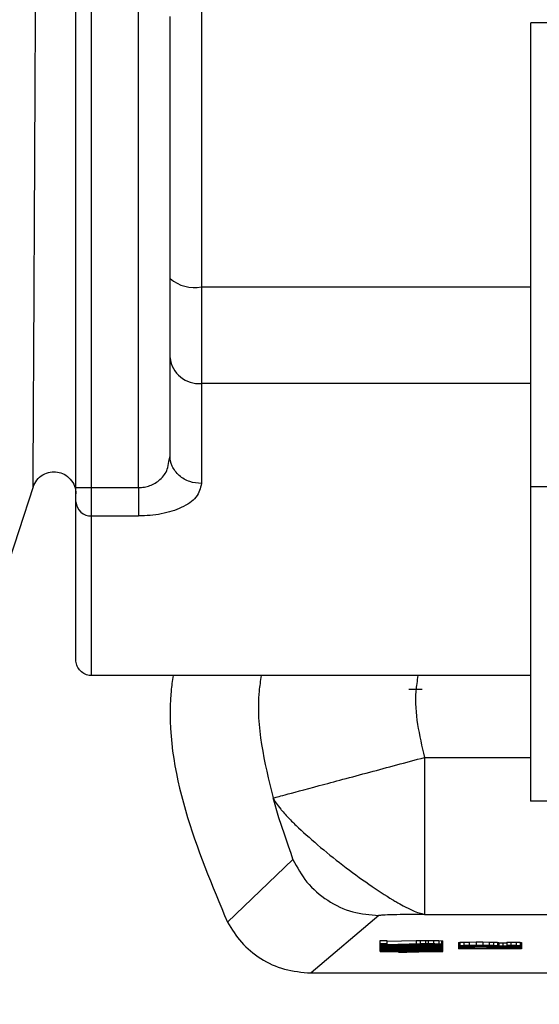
# Model space of a CAD drawing. Header units: inches. Extents: x 170 to 312, y 215 to 248.
# Tile 156 of 256: x 230.8791 to 230.9097, y 243.7091 to 243.767. Entities that reach past the tile are written whole.
import ezdxf
from ezdxf import colors
from ezdxf.entities.mleader import LeaderData, LeaderLine
from ezdxf.math import Vec2, Vec3

# ---------------------------------------------------------------- set-up
doc = ezdxf.new("R2010")
doc.units = ezdxf.units.IN
doc.header["$LTSCALE"] = 0.25
doc.header["$MEASUREMENT"] = 0
doc.layers.add('ANNOTATIONS', color=1, linetype='Continuous')
doc.layers.add('MOTOR RH', color=7, linetype='Continuous')
doc.styles.add('ARIAL', font='arial.ttf', dxfattribs={"height": 0.09375})

msp = doc.modelspace()

# ---------------------------------------------------------------- linework, layer by layer
at = {"layer": 'MOTOR RH'}
for p, q in [((230.8861183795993, 243.7394393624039), (230.8861179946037, 243.813717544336)), ((230.8824274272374, 243.7394393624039), (230.8824272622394, 243.7770532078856)), ((230.8833502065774, 243.7394393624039), (230.88334998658, 243.7770532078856)), ((230.9106209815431, 243.7667634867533), (230.9091866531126, 243.7667634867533)), ((230.8898092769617, 243.7551595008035), (230.8898092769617, 243.7455623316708)), ((230.8898092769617, 243.7512466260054), (230.9091867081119, 243.7512466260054)), ((230.8879638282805, 243.7413049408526), (230.8879638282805, 243.7470776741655)), ((230.9091867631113, 243.7455623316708), (230.8898092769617, 243.7455623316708)), ((230.8878947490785, 243.740968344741), (230.8879638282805, 243.7413049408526)), ((230.8799070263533, 243.7394750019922), (230.8782264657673, 243.7343024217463)), ((230.8824274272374, 243.7394393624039), (230.8861183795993, 243.7394393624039)), ((230.8833502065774, 243.7318023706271), (230.8833502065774, 243.7394393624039)), ((230.9091868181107, 243.7395018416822), (230.9106211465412, 243.7395018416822)), ((230.8833502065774, 243.7377744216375), (230.8861183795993, 243.7377744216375)), ((230.9091961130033, 243.7283871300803), (230.8833502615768, 243.7283866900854)), ((230.9020135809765, 243.7275911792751), (230.9022098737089, 243.7275806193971)), ((230.9022098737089, 243.7275806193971), (230.9025043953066, 243.7275894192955)), ((230.9025043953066, 243.7275894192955), (230.9027988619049, 243.7275933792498)), ((230.9029372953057, 243.7235713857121), (230.90918687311, 243.7235713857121)), ((230.9106212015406, 243.7210053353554), (230.9091775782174, 243.7210048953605)), ((230.8913460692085, 243.7138813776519), (230.8951951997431, 243.7175650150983)), ((230.9029372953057, 243.7143464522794), (230.9320458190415, 243.7143464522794)), ((230.9002525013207, 243.7142756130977), (230.8962572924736, 243.7108986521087)), ((230.9003286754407, 243.7128091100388), (230.9007213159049, 243.7128091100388)), ((230.9003286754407, 243.7121530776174), (230.9003286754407, 243.7128091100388)), ((230.9003286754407, 243.7126247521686), (230.9007213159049, 243.7126247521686)), ((230.9007213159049, 243.7128091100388), (230.9007213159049, 243.7125767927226)), ((230.9007213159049, 243.7127611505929), (230.9024490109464, 243.7128038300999)), ((230.9007213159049, 243.7125767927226), (230.9024490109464, 243.7126194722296)), ((230.9026846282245, 243.7126111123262), (230.9007213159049, 243.7125631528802)), ((230.9024490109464, 243.7128038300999), (230.9026846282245, 243.7128073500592)), ((230.9024490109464, 243.7128038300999), (230.9024490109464, 243.7126194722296)), ((230.9024490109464, 243.7126194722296), (230.9026846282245, 243.7126229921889)), ((230.9026846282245, 243.7128073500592), (230.902998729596, 243.7128091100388)), ((230.9026846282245, 243.7128073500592), (230.9026846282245, 243.7126229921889)), ((230.9026846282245, 243.7126229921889), (230.902998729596, 243.7126247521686)), ((230.902998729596, 243.7126141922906), (230.9026846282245, 243.7126111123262)), ((230.902998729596, 243.7128091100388), (230.9031558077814, 243.7128091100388)), ((230.902998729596, 243.7128091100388), (230.902998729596, 243.7126247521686)), ((230.902998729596, 243.7126247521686), (230.9031558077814, 243.7126247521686)), ((230.9031558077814, 243.7126141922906), (230.902998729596, 243.7126141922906)), ((230.9031558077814, 243.7128091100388), (230.9034699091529, 243.7128073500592)), ((230.9031558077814, 243.7128091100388), (230.9031558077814, 243.7126247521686)), ((230.9031558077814, 243.7126247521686), (230.9034699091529, 243.7126229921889)), ((230.9033913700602, 243.7126111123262), (230.9031558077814, 243.7126141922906)), ((230.9031558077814, 243.7125649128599), (230.9031558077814, 243.7126141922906)), ((230.9031558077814, 243.7125732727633), (230.9033913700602, 243.7125767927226)), ((230.9035484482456, 243.7126058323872), (230.9033913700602, 243.7126111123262)), ((230.9033913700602, 243.7126111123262), (230.9033913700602, 243.7125767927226)), ((230.9033913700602, 243.7125767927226), (230.9035484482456, 243.7125820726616)), ((230.9034699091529, 243.7128073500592), (230.9037840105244, 243.7128007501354)), ((230.9034699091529, 243.7128073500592), (230.9034699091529, 243.7126229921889)), ((230.9034699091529, 243.7126229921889), (230.9037840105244, 243.7126159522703)), ((230.9037840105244, 243.7125732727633), (230.9034699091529, 243.7125666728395)), ((230.9036269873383, 243.7125974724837), (230.9035484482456, 243.7126058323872)), ((230.9035484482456, 243.7126058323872), (230.9035484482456, 243.7125820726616)), ((230.9035484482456, 243.7125820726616), (230.9036269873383, 243.712590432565)), ((230.9036269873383, 243.712590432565), (230.9036269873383, 243.7125974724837)), ((230.9037840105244, 243.7128007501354), (230.9039410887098, 243.7127937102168)), ((230.9037840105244, 243.7128007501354), (230.9037840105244, 243.7126159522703)), ((230.9037840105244, 243.7126159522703), (230.9039410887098, 243.7126093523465)), ((230.9039410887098, 243.712580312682), (230.9037840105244, 243.7125732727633)), ((230.9039410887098, 243.7127937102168), (230.9040196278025, 243.7127835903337)), ((230.9039410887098, 243.7127937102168), (230.9039410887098, 243.7126093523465)), ((230.9039410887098, 243.7126093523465), (230.9040196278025, 243.7125992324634)), ((230.9040196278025, 243.7125921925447), (230.9039410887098, 243.712580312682)), ((230.9040196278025, 243.7121530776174), (230.9040196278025, 243.7127835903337)), ((230.9049423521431, 243.7126964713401), (230.9050208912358, 243.7127048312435)), ((230.9049423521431, 243.7126964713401), (230.9049423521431, 243.7123171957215)), ((230.9050208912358, 243.7127048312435), (230.905256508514, 243.7127136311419)), ((230.9050208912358, 243.7127048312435), (230.9050208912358, 243.7125204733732)), ((230.905256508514, 243.7127136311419), (230.9055706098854, 243.7127184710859)), ((230.905256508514, 243.7127136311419), (230.905256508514, 243.7125288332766)), ((230.9055706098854, 243.7127184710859), (230.9059632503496, 243.7127219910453)), ((230.9055706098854, 243.7127184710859), (230.9055706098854, 243.7125341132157)), ((230.9059632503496, 243.7127219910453), (230.9063558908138, 243.7127219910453)), ((230.9059632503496, 243.7127219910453), (230.9059632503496, 243.712537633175)), ((230.9063558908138, 243.7127219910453), (230.9067485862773, 243.7127184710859)), ((230.9063558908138, 243.7127219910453), (230.9063558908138, 243.712537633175)), ((230.9067485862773, 243.7127184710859), (230.9069841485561, 243.7127136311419)), ((230.9067485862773, 243.7125341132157), (230.9067485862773, 243.7127184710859)), ((230.9069841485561, 243.7127136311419), (230.9072197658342, 243.7127048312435)), ((230.9069841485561, 243.7127136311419), (230.9069841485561, 243.7125288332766)), ((230.9072197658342, 243.7127048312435), (230.9072983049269, 243.7126964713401)), ((230.9072197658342, 243.7127048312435), (230.9072197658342, 243.7125204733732)), ((230.9072983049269, 243.7126964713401), (230.9072983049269, 243.7125033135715)), ((230.9072983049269, 243.7126700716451), (230.9075338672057, 243.7126709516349)), ((230.9075338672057, 243.7126709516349), (230.9077694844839, 243.7126727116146)), ((230.9075338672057, 243.7126709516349), (230.9075338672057, 243.7124861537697)), ((230.9077694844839, 243.7127184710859), (230.9080050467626, 243.7127171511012)), ((230.9077694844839, 243.7127184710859), (230.9077694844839, 243.7124879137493)), ((230.9080050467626, 243.7127171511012), (230.9083192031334, 243.7127118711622)), ((230.9080050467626, 243.7127171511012), (230.9080050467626, 243.712532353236)), ((230.9083192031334, 243.7127118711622), (230.9085547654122, 243.7127030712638)), ((230.9083192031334, 243.7127118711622), (230.9083192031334, 243.7125275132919)), ((230.9085547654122, 243.7127030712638), (230.9086333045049, 243.7126947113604)), ((230.9085547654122, 243.7127030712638), (230.9085547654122, 243.7125187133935)), ((230.9086333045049, 243.7126947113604), (230.9086333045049, 243.7123171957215)), ((230.9007213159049, 243.7125631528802), (230.9003286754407, 243.7125631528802)), ((230.9003286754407, 243.7125495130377), (230.9040196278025, 243.7125495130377)), ((230.9003286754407, 243.7125393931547), (230.9033913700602, 243.7125393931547)), ((230.9003286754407, 243.7125151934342), (230.9007213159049, 243.7125151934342)), ((230.9007213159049, 243.7124540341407), (230.9003286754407, 243.7124540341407)), ((230.9003286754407, 243.7124161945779), (230.9004072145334, 243.7124232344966)), ((230.9004072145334, 243.7123959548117), (230.9003286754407, 243.7124025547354)), ((230.9003286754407, 243.7123651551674), (230.9040196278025, 243.7123651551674)), ((230.9003286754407, 243.7123545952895), (230.9033913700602, 243.7123545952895)), ((230.9003286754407, 243.7123000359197), (230.9004072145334, 243.7123101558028)), ((230.9004072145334, 243.7122899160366), (230.9003286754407, 243.7123000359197)), ((230.9003286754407, 243.7122247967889), (230.9004072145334, 243.7122353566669)), ((230.9004072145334, 243.7122146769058), (230.9003286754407, 243.7122247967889)), ((230.9003286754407, 243.7121636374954), (230.9014281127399, 243.7121636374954)), ((230.9014281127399, 243.7121530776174), (230.9003286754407, 243.7121530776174)), ((230.9004072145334, 243.7124540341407), (230.9004072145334, 243.7124232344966)), ((230.9004072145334, 243.7124232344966), (230.9005642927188, 243.7124298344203)), ((230.9005642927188, 243.712388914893), (230.9004072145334, 243.7123959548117)), ((230.9004072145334, 243.7123545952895), (230.9004072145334, 243.7123101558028)), ((230.9004072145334, 243.7123101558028), (230.9006428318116, 243.7123189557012)), ((230.9006428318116, 243.7122811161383), (230.9004072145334, 243.7122899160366)), ((230.9004072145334, 243.7122899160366), (230.9004072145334, 243.7122353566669)), ((230.9004072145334, 243.7122353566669), (230.9006428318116, 243.7122437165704)), ((230.9006428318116, 243.7122063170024), (230.9004072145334, 243.7122146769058)), ((230.9005642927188, 243.7124540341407), (230.9005642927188, 243.7124298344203)), ((230.9005642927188, 243.7124298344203), (230.9007213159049, 243.7124351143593)), ((230.9007213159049, 243.712383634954), (230.9005642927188, 243.712388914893)), ((230.9006428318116, 243.7123545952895), (230.9006428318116, 243.7123189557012)), ((230.9006428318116, 243.7123189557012), (230.9008783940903, 243.7123242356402)), ((230.9008783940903, 243.7122762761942), (230.9006428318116, 243.7122811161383)), ((230.9006428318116, 243.7122811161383), (230.9006428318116, 243.7122437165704)), ((230.9006428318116, 243.7122437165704), (230.9008783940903, 243.7122489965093)), ((230.9008783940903, 243.7122010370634), (230.9006428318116, 243.7122063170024)), ((230.9007213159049, 243.7125393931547), (230.9007213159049, 243.7124676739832)), ((230.9007213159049, 243.7124676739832), (230.9024490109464, 243.7125103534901)), ((230.9026846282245, 243.7125015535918), (230.9007213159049, 243.7124540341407)), ((230.9007213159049, 243.7124351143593), (230.9007213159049, 243.7124540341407)), ((230.9007213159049, 243.7124351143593), (230.900956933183, 243.7124386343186)), ((230.9007998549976, 243.7124232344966), (230.9007213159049, 243.7124144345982)), ((230.9007213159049, 243.7124144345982), (230.9007213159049, 243.7124043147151)), ((230.9007213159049, 243.7124043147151), (230.9007998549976, 243.7123959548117)), ((230.900956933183, 243.7123805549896), (230.9007213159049, 243.712383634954)), ((230.9007213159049, 243.7123000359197), (230.9007998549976, 243.7123088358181)), ((230.9007998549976, 243.7122916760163), (230.9007213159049, 243.7123000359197)), ((230.9007213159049, 243.7122247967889), (230.9007998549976, 243.7122335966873)), ((230.9007998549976, 243.7122164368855), (230.9007213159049, 243.7122247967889)), ((230.9008783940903, 243.712426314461), (230.9007998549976, 243.7124232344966)), ((230.9007998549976, 243.7124232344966), (230.9007998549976, 243.7123959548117)), ((230.9007998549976, 243.7123959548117), (230.9008783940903, 243.7123924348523)), ((230.9007998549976, 243.7123088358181), (230.900956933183, 243.7123136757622)), ((230.9007998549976, 243.7122916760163), (230.9007998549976, 243.7123088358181)), ((230.900956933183, 243.7122863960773), (230.9007998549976, 243.7122916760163)), ((230.9007998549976, 243.7122335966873), (230.900956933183, 243.7122384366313)), ((230.9007998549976, 243.7122164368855), (230.9007998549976, 243.7122335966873)), ((230.900956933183, 243.7122111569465), (230.9007998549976, 243.7122164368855)), ((230.9010354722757, 243.7124298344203), (230.9008783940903, 243.712426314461)), ((230.9008783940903, 243.712426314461), (230.9008783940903, 243.7123924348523)), ((230.9008783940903, 243.7123924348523), (230.9010354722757, 243.712388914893)), ((230.9008783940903, 243.7123545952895), (230.9008783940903, 243.7123242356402)), ((230.9008783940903, 243.7123242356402), (230.9011924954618, 243.7123273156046)), ((230.9011924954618, 243.7122727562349), (230.9008783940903, 243.7122762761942)), ((230.9008783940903, 243.7122762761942), (230.9008783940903, 243.7122489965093)), ((230.9008783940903, 243.7122489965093), (230.9011924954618, 243.7122520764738)), ((230.9011924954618, 243.712197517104), (230.9008783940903, 243.7122010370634)), ((230.900956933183, 243.7124597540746), (230.900956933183, 243.7124386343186)), ((230.900956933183, 243.7124386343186), (230.9011924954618, 243.7124399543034)), ((230.9011924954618, 243.7123787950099), (230.900956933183, 243.7123805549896)), ((230.900956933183, 243.7123136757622), (230.9014281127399, 243.7123207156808)), ((230.900956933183, 243.7122863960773), (230.900956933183, 243.7123136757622)), ((230.9014281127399, 243.7122797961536), (230.900956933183, 243.7122863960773)), ((230.900956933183, 243.7122384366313), (230.9014281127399, 243.71224547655)), ((230.900956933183, 243.7122111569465), (230.900956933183, 243.7122384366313)), ((230.9014281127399, 243.7122045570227), (230.900956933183, 243.7122111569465)), ((230.9011924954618, 243.7124315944), (230.9010354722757, 243.7124298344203)), ((230.9010354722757, 243.7124298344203), (230.9010354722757, 243.712388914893)), ((230.9010354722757, 243.712388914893), (230.9011924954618, 243.7123871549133)), ((230.9011924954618, 243.7124654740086), (230.9011924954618, 243.7124399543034)), ((230.9011924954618, 243.7124399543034), (230.9015066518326, 243.7124399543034)), ((230.9011924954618, 243.7124315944), (230.9011924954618, 243.7123787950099)), ((230.9015066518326, 243.7124315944), (230.9011924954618, 243.7124315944)), ((230.9011924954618, 243.7123545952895), (230.9011924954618, 243.7123273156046)), ((230.9011924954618, 243.7123273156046), (230.9014281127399, 243.7123290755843)), ((230.9014281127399, 243.7122709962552), (230.9011924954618, 243.7122727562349)), ((230.9011924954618, 243.7122727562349), (230.9011924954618, 243.7122520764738)), ((230.9011924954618, 243.7122520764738), (230.9014281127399, 243.7122538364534)), ((230.9014281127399, 243.7121957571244), (230.9011924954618, 243.712197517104)), ((230.9014281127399, 243.7123545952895), (230.9014281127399, 243.7123290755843)), ((230.9014281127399, 243.7123290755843), (230.9018207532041, 243.7123308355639)), ((230.9014281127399, 243.7123207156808), (230.9018992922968, 243.7123224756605)), ((230.9014281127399, 243.7122797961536), (230.9014281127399, 243.7123207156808)), ((230.9018992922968, 243.7122780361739), (230.9014281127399, 243.7122797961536)), ((230.9018207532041, 243.7122692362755), (230.9014281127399, 243.7122709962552)), ((230.9014281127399, 243.7122709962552), (230.9014281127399, 243.7122538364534)), ((230.9014281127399, 243.7122538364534), (230.9018207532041, 243.7122555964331)), ((230.9014281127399, 243.71224547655), (230.9018992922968, 243.7122472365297)), ((230.9014281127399, 243.7122045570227), (230.9014281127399, 243.71224547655)), ((230.9018992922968, 243.7122027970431), (230.9014281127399, 243.7122045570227)), ((230.9018207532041, 243.7121944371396), (230.9014281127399, 243.7121957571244)), ((230.9014281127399, 243.7121636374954), (230.9014281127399, 243.7121957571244)), ((230.9014281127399, 243.7121803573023), (230.9018992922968, 243.7121803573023)), ((230.9014281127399, 243.7121121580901), (230.9014281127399, 243.7121530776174)), ((230.9018992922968, 243.7121121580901), (230.9014281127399, 243.7121121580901)), ((230.9015066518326, 243.7124729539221), (230.9015066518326, 243.7124399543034)), ((230.9015066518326, 243.7124399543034), (230.9018207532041, 243.7124386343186)), ((230.9018207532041, 243.7124280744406), (230.9015066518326, 243.7124315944)), ((230.9018207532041, 243.7124804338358), (230.9018207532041, 243.7124386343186)), ((230.9018207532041, 243.7124386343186), (230.9020563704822, 243.7124351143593)), ((230.9019778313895, 243.7124232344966), (230.9018207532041, 243.7124280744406)), ((230.9018207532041, 243.7123545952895), (230.9018207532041, 243.7123308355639)), ((230.9018207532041, 243.7123308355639), (230.9025275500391, 243.7123308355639)), ((230.9025275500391, 243.7122692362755), (230.9018207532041, 243.7122692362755)), ((230.9018207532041, 243.7122692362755), (230.9018207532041, 243.7122555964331)), ((230.9018207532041, 243.7122555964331), (230.9025275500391, 243.7122555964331)), ((230.9025275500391, 243.7121944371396), (230.9018207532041, 243.7121944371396)), ((230.9018992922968, 243.7123224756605), (230.9024490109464, 243.7123224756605)), ((230.9018992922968, 243.7122780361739), (230.9018992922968, 243.7123224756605)), ((230.9024490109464, 243.7122780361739), (230.9018992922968, 243.7122780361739)), ((230.9018992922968, 243.7122472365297), (230.9024490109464, 243.7122472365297)), ((230.9018992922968, 243.7122027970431), (230.9018992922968, 243.7122472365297)), ((230.9024490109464, 243.7122027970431), (230.9018992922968, 243.7122027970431)), ((230.9018992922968, 243.7121944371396), (230.9018992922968, 243.7121636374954)), ((230.9018992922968, 243.7121636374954), (230.9040196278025, 243.7121636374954)), ((230.9040196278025, 243.7121530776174), (230.9018992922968, 243.7121121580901)), ((230.9018992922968, 243.7121530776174), (230.9033913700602, 243.7121530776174)), ((230.9033913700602, 243.7121530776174), (230.9018992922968, 243.7121240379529)), ((230.9018992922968, 243.7121240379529), (230.9018992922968, 243.7121530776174)), ((230.9020563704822, 243.7124126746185), (230.9019778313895, 243.7124232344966)), ((230.9020563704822, 243.7124861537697), (230.9020563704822, 243.7124351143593)), ((230.9020563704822, 243.7124351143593), (230.9022133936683, 243.712426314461)), ((230.9020563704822, 243.7124060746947), (230.9020563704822, 243.7124126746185)), ((230.9023704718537, 243.7124060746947), (230.9020563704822, 243.7124060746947)), ((230.9022133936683, 243.712490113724), (230.9022133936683, 243.712426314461)), ((230.9022133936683, 243.712426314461), (230.9024490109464, 243.7124333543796)), ((230.9025275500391, 243.7124232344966), (230.9023704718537, 243.7124126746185)), ((230.9023704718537, 243.7124126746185), (230.9023704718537, 243.7124060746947)), ((230.9024490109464, 243.7125393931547), (230.9024490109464, 243.7125103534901)), ((230.9024490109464, 243.7125103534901), (230.9026846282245, 243.7125134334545)), ((230.9024490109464, 243.7124958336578), (230.9024490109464, 243.7124333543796)), ((230.9024490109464, 243.7124333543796), (230.9026846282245, 243.7124368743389)), ((230.9024490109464, 243.7123224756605), (230.9029201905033, 243.7123207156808)), ((230.9024490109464, 243.7122780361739), (230.9024490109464, 243.7123224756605)), ((230.9029201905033, 243.7122797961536), (230.9024490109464, 243.7122780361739)), ((230.9024490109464, 243.7122472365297), (230.9029201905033, 243.71224547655)), ((230.9024490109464, 243.7122027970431), (230.9024490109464, 243.7122472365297)), ((230.9029201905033, 243.7122045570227), (230.9024490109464, 243.7122027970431)), ((230.9026846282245, 243.712426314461), (230.9025275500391, 243.7124232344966)), ((230.9025275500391, 243.7123545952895), (230.9025275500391, 243.7123308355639)), ((230.9025275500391, 243.7123308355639), (230.9029201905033, 243.7123290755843)), ((230.9029201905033, 243.7122709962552), (230.9025275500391, 243.7122692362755)), ((230.9025275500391, 243.7122692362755), (230.9025275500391, 243.7122555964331)), ((230.9025275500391, 243.7122555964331), (230.9029201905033, 243.7122538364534)), ((230.9029201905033, 243.7121957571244), (230.9025275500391, 243.7121944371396)), ((230.9026846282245, 243.7125393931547), (230.9026846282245, 243.7125134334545)), ((230.9026846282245, 243.7125134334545), (230.902998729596, 243.7125151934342)), ((230.902998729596, 243.7125050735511), (230.9026846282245, 243.7125015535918)), ((230.9026846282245, 243.7125015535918), (230.9026846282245, 243.7124368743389)), ((230.9026846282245, 243.7124368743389), (230.902998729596, 243.7124386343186)), ((230.902998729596, 243.7124298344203), (230.9026846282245, 243.712426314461)), ((230.9033913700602, 243.7125393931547), (230.9028416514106, 243.7125288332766)), ((230.9028416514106, 243.7125393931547), (230.9028416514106, 243.7125288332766)), ((230.9028416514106, 243.7125288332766), (230.9034699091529, 243.7125288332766)), ((230.9033913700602, 243.7123545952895), (230.9028416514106, 243.7123444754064)), ((230.9028416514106, 243.7123545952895), (230.9028416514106, 243.7123444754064)), ((230.9028416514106, 243.7123444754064), (230.9034699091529, 243.7123444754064)), ((230.9029201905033, 243.7123444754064), (230.9029201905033, 243.7123290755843)), ((230.9029201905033, 243.7123290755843), (230.9031558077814, 243.7123273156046)), ((230.9029201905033, 243.7123207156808), (230.9033913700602, 243.7123136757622)), ((230.9029201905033, 243.7123207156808), (230.9029201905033, 243.7122797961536)), ((230.9033913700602, 243.7122863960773), (230.9029201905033, 243.7122797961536)), ((230.9031558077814, 243.7122727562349), (230.9029201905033, 243.7122709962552)), ((230.9029201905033, 243.7122709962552), (230.9029201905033, 243.7122538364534)), ((230.9029201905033, 243.7122538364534), (230.9031558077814, 243.7122525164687)), ((230.9029201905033, 243.71224547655), (230.9033913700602, 243.7122384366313)), ((230.9029201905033, 243.71224547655), (230.9029201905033, 243.7122045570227)), ((230.9033913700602, 243.7122111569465), (230.9029201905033, 243.7122045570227)), ((230.9031558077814, 243.712197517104), (230.9029201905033, 243.7121957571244)), ((230.902998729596, 243.7125288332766), (230.902998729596, 243.7125151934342)), ((230.902998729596, 243.7125151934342), (230.9031558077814, 243.7125151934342)), ((230.9031558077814, 243.7125050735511), (230.902998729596, 243.7125050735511)), ((230.902998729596, 243.7125050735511), (230.902998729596, 243.7124386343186)), ((230.902998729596, 243.7124386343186), (230.9031558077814, 243.7124386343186)), ((230.9031558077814, 243.7124298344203), (230.902998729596, 243.7124298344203)), ((230.9034699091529, 243.7125666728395), (230.9031558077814, 243.7125649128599)), ((230.9031558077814, 243.7125288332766), (230.9031558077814, 243.7125151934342)), ((230.9031558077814, 243.7125151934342), (230.9034699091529, 243.7125134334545)), ((230.9033913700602, 243.7125015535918), (230.9031558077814, 243.7125050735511)), ((230.9031558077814, 243.7125050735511), (230.9031558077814, 243.7124386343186)), ((230.9031558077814, 243.7124641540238), (230.9033913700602, 243.7124676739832)), ((230.9034699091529, 243.7124571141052), (230.9031558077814, 243.7124553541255)), ((230.9031558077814, 243.7124386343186), (230.9034699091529, 243.7124368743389)), ((230.9033913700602, 243.712426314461), (230.9031558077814, 243.7124298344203)), ((230.9031558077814, 243.7123805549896), (230.9031558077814, 243.7124298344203)), ((230.9031558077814, 243.712388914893), (230.9033913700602, 243.7123924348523)), ((230.9034699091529, 243.7123823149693), (230.9031558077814, 243.7123805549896)), ((230.9031558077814, 243.7123444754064), (230.9031558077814, 243.7123273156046)), ((230.9031558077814, 243.7123273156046), (230.9034699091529, 243.7123242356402)), ((230.9034699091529, 243.7122762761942), (230.9031558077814, 243.7122727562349)), ((230.9031558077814, 243.7122727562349), (230.9031558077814, 243.7122525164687)), ((230.9031558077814, 243.7122525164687), (230.9034699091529, 243.7122489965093)), ((230.9034699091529, 243.7122010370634), (230.9031558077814, 243.712197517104)), ((230.9035484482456, 243.7124967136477), (230.9033913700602, 243.7125015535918)), ((230.9033913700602, 243.7125015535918), (230.9033913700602, 243.7124676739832)), ((230.9033913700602, 243.7124676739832), (230.9035484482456, 243.7124725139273)), ((230.9035484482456, 243.7124214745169), (230.9033913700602, 243.712426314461)), ((230.9033913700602, 243.712426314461), (230.9033913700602, 243.7123924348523)), ((230.9033913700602, 243.7123924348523), (230.9035484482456, 243.7123972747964)), ((230.9033913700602, 243.7123136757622), (230.9035484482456, 243.7123088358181)), ((230.9033913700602, 243.7122863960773), (230.9033913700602, 243.7123136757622)), ((230.9035484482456, 243.7122916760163), (230.9033913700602, 243.7122863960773)), ((230.9033913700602, 243.7122384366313), (230.9035484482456, 243.7122335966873)), ((230.9033913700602, 243.7122111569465), (230.9033913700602, 243.7122384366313)), ((230.9035484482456, 243.7122164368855), (230.9033913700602, 243.7122111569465)), ((230.9034699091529, 243.7125288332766), (230.9040196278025, 243.7125393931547)), ((230.9034699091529, 243.7125288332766), (230.9034699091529, 243.7125134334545)), ((230.9034699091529, 243.7125134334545), (230.9037840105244, 243.7125068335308)), ((230.9037840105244, 243.7124641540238), (230.9034699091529, 243.7124571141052)), ((230.9034699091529, 243.7124571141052), (230.9034699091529, 243.7124368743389)), ((230.9034699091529, 243.7124368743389), (230.9037840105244, 243.7124298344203)), ((230.9037840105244, 243.712388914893), (230.9034699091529, 243.7123823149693)), ((230.9034699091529, 243.7123444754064), (230.9040196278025, 243.7123545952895)), ((230.9034699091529, 243.7123444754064), (230.9034699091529, 243.7123242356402)), ((230.9034699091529, 243.7123242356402), (230.903705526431, 243.7123189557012)), ((230.903705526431, 243.7122815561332), (230.9034699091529, 243.7122762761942)), ((230.9034699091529, 243.7122762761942), (230.9034699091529, 243.7122489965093)), ((230.9034699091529, 243.7122489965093), (230.903705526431, 243.7122437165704)), ((230.903705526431, 243.7122063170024), (230.9034699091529, 243.7122010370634)), ((230.9036269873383, 243.7124879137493), (230.9035484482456, 243.7124967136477)), ((230.9035484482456, 243.7124967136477), (230.9035484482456, 243.7124725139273)), ((230.9035484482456, 243.7124725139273), (230.9036269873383, 243.7124813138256)), ((230.9036269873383, 243.7124126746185), (230.9035484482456, 243.7124214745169)), ((230.9035484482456, 243.7124214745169), (230.9035484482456, 243.7123972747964)), ((230.9035484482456, 243.7123972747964), (230.9036269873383, 243.7124060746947)), ((230.9035484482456, 243.7123088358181), (230.9036269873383, 243.7123000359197)), ((230.9035484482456, 243.7122916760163), (230.9035484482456, 243.7123088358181)), ((230.9036269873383, 243.7123000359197), (230.9035484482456, 243.7122916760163)), ((230.9035484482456, 243.7122335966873), (230.9036269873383, 243.7122247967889)), ((230.9035484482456, 243.7122164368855), (230.9035484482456, 243.7122335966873)), ((230.9036269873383, 243.7122247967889), (230.9035484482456, 243.7122164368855)), ((230.9036269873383, 243.7124813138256), (230.9036269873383, 243.7124879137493)), ((230.9036269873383, 243.7124060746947), (230.9036269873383, 243.7124126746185)), ((230.903705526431, 243.7123488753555), (230.903705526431, 243.7123189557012)), ((230.903705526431, 243.7123189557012), (230.9039410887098, 243.7123105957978)), ((230.9039410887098, 243.7122899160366), (230.903705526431, 243.7122815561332)), ((230.903705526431, 243.7122815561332), (230.903705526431, 243.7122437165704)), ((230.903705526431, 243.7122437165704), (230.9039410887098, 243.7122353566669)), ((230.9039410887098, 243.7122146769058), (230.903705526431, 243.7122063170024)), ((230.9037840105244, 243.7125349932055), (230.9037840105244, 243.7125068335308)), ((230.9037840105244, 243.7125068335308), (230.9039410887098, 243.7124997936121)), ((230.9039410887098, 243.7124707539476), (230.9037840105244, 243.7124641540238)), ((230.9037840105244, 243.7124641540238), (230.9037840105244, 243.7124298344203)), ((230.9037840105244, 243.7124298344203), (230.9039410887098, 243.7124232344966)), ((230.9039410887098, 243.7123959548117), (230.9037840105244, 243.712388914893)), ((230.9039410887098, 243.712537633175), (230.9039410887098, 243.7124997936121)), ((230.9039410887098, 243.7124997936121), (230.9040196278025, 243.712489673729)), ((230.9040196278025, 243.7124830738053), (230.9039410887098, 243.7124707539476)), ((230.9039410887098, 243.7124707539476), (230.9039410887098, 243.7124232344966)), ((230.9039410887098, 243.7124232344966), (230.9040196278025, 243.7124113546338)), ((230.9040196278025, 243.7124078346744), (230.9039410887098, 243.7123959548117)), ((230.9039410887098, 243.7123532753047), (230.9039410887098, 243.7123105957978)), ((230.9039410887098, 243.7123105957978), (230.9040196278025, 243.7123000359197)), ((230.9040196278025, 243.7123000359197), (230.9039410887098, 243.7122899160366)), ((230.9039410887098, 243.7122899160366), (230.9039410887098, 243.7122353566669)), ((230.9039410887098, 243.7122353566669), (230.9040196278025, 243.7122247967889)), ((230.9040196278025, 243.7122247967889), (230.9039410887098, 243.7122146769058)), ((230.9049423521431, 243.7125121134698), (230.9050208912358, 243.7125204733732)), ((230.9050208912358, 243.712494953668), (230.9049423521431, 243.7125033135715)), ((230.9049423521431, 243.7124623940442), (230.9086333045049, 243.7124351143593)), ((230.9058847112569, 243.7124452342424), (230.9049423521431, 243.7124522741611)), ((230.9086333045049, 243.7124214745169), (230.9049423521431, 243.712394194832)), ((230.9049423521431, 243.7124043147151), (230.9058847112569, 243.7124113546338)), ((230.9065915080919, 243.7123273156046), (230.9049423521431, 243.7123273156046)), ((230.9086333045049, 243.7123171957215), (230.9049423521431, 243.7123171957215)), ((230.9050208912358, 243.7125204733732), (230.905256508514, 243.7125288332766)), ((230.905256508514, 243.7124861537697), (230.9050208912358, 243.712494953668)), ((230.905256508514, 243.7125288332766), (230.9055706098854, 243.7125341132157)), ((230.9055706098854, 243.7124813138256), (230.905256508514, 243.7124861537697)), ((230.9053349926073, 243.7125134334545), (230.9054135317, 243.7125187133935)), ((230.9053349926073, 243.7125015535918), (230.9053349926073, 243.7125134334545)), ((230.9054135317, 243.7124967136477), (230.9053349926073, 243.7125015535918)), ((230.9054135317, 243.7125187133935), (230.9055706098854, 243.7125239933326)), ((230.9054135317, 243.7124967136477), (230.9054135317, 243.7125187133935)), ((230.9055706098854, 243.7124914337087), (230.9054135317, 243.7124967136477)), ((230.9055706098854, 243.7125341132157), (230.9059632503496, 243.712537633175)), ((230.9055706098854, 243.7125239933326), (230.9058062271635, 243.7125275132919)), ((230.9055706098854, 243.7124914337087), (230.9055706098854, 243.7125239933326)), ((230.9058062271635, 243.7124879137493), (230.9055706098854, 243.7124914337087)), ((230.9059632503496, 243.7124777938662), (230.9055706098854, 243.7124813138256)), ((230.9058062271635, 243.7125275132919), (230.9060417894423, 243.7125288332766)), ((230.9058062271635, 243.7124879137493), (230.9058062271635, 243.7125275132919)), ((230.9060417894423, 243.7124861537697), (230.9058062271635, 243.7124879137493)), ((230.9058847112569, 243.7124113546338), (230.9058847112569, 243.7124452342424)), ((230.9059632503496, 243.712537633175), (230.9063558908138, 243.712537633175)), ((230.9065129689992, 243.7124760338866), (230.9059632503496, 243.7124777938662)), ((230.9060417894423, 243.7125288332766), (230.9062774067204, 243.7125288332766)), ((230.9060417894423, 243.7124861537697), (230.9060417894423, 243.7125288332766)), ((230.9062774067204, 243.7124861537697), (230.9060417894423, 243.7124861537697)), ((230.9061988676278, 243.7124126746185), (230.9061988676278, 243.7124434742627)), ((230.9061988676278, 243.7124434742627), (230.9083192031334, 243.7124280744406)), ((230.9083192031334, 243.7124280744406), (230.9061988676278, 243.7124126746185)), ((230.9062774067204, 243.7125288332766), (230.9065129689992, 243.7125275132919)), ((230.9062774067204, 243.7124861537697), (230.9062774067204, 243.7125288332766)), ((230.9065129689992, 243.7124879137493), (230.9062774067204, 243.7124861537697)), ((230.9063558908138, 243.712537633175), (230.9067485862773, 243.7125341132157)), ((230.9065129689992, 243.7125275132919), (230.9066700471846, 243.7125239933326)), ((230.9065129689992, 243.7124879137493), (230.9065129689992, 243.7125275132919)), ((230.9066700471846, 243.7124914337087), (230.9065129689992, 243.7124879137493)), ((230.9070626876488, 243.7124760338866), (230.9065129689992, 243.7124760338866)), ((230.9065915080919, 243.7124060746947), (230.9065915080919, 243.7123273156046)), ((230.9066700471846, 243.7123669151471), (230.9065915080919, 243.7123581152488)), ((230.9066700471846, 243.7125239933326), (230.9068271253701, 243.7125187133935)), ((230.9066700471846, 243.7124914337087), (230.9066700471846, 243.7125239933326)), ((230.9068271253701, 243.7124967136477), (230.9066700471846, 243.7124914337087)), ((230.9066700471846, 243.7124069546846), (230.9066700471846, 243.7123669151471)), ((230.9069056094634, 243.7123735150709), (230.9066700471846, 243.7123669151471)), ((230.9067485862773, 243.7125341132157), (230.9069841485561, 243.7125288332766)), ((230.9068271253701, 243.7125187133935), (230.9069056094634, 243.7125134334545)), ((230.9068271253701, 243.7124967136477), (230.9068271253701, 243.7125187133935)), ((230.9069056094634, 243.7125015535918), (230.9068271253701, 243.7124967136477)), ((230.9069056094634, 243.7125134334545), (230.9069056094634, 243.7125015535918)), ((230.9072197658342, 243.712494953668), (230.9069056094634, 243.71248439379)), ((230.9069056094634, 243.71248439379), (230.9070626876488, 243.71248439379)), ((230.9069056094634, 243.7124087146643), (230.9069056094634, 243.7123735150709)), ((230.9072197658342, 243.7123787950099), (230.9069056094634, 243.7123735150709)), ((230.9069841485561, 243.7125288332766), (230.9072197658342, 243.7125204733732)), ((230.9070626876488, 243.712489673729), (230.9070626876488, 243.71248439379)), ((230.9070626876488, 243.71248439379), (230.9075338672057, 243.7124861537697)), ((230.9076124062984, 243.7124777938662), (230.9070626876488, 243.7124760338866)), ((230.9070626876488, 243.7123598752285), (230.9071412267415, 243.7123651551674)), ((230.9070626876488, 243.7123273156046), (230.9070626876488, 243.7123598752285)), ((230.9082406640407, 243.7123273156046), (230.9070626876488, 243.7123273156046)), ((230.9071412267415, 243.7123651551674), (230.9072983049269, 243.7123686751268)), ((230.9072197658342, 243.7125204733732), (230.9072983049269, 243.7125121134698)), ((230.9072983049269, 243.7125033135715), (230.9072197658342, 243.712494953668)), ((230.9072197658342, 243.7124109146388), (230.9072197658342, 243.7123787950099)), ((230.907455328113, 243.7123805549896), (230.9072197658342, 243.7123787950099)), ((230.9072983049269, 243.7123686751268), (230.9075338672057, 243.7123699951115)), ((230.907455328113, 243.7124126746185), (230.907455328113, 243.7123805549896)), ((230.9077694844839, 243.7123805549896), (230.907455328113, 243.7123805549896)), ((230.9075338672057, 243.7124861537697), (230.9077694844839, 243.7124879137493)), ((230.9075338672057, 243.7123699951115), (230.9077694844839, 243.7123699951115)), ((230.9080050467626, 243.7124813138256), (230.9076124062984, 243.7124777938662)), ((230.9077694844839, 243.7125341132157), (230.9080050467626, 243.712532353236)), ((230.9080050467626, 243.7125222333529), (230.9077694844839, 243.7125257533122)), ((230.9077694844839, 243.7124879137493), (230.9080050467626, 243.7124914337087)), ((230.9077694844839, 243.7123805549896), (230.9077694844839, 243.7124148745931)), ((230.9077694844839, 243.7123805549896), (230.9080050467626, 243.7123787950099)), ((230.9077694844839, 243.7123699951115), (230.9080050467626, 243.7123686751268)), ((230.9080050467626, 243.712532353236), (230.9083192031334, 243.7125275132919)), ((230.908162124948, 243.7125169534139), (230.9080050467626, 243.7125222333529)), ((230.9080050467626, 243.7125222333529), (230.9080050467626, 243.7124914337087)), ((230.9080050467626, 243.7124914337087), (230.908162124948, 243.7124967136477)), ((230.9083192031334, 243.7124861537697), (230.9080050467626, 243.7124813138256)), ((230.9080050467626, 243.7124166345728), (230.9080050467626, 243.7123787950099)), ((230.9080050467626, 243.7123787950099), (230.9083192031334, 243.7123735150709)), ((230.9080050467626, 243.7123686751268), (230.908162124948, 243.7123651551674)), ((230.9082406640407, 243.7125121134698), (230.908162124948, 243.7125169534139)), ((230.908162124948, 243.7125169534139), (230.908162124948, 243.7124967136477)), ((230.908162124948, 243.7124967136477), (230.9082406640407, 243.7125015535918)), ((230.908162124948, 243.7123651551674), (230.9082406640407, 243.7123598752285)), ((230.9082406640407, 243.7125015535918), (230.9082406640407, 243.7125121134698)), ((230.9082406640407, 243.7123598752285), (230.9082406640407, 243.7123273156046)), ((230.9083192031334, 243.7125275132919), (230.9085547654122, 243.7125187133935)), ((230.9085547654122, 243.712494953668), (230.9083192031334, 243.7124861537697)), ((230.9083192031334, 243.7124192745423), (230.9083192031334, 243.7123735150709)), ((230.9083192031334, 243.7123735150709), (230.9085547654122, 243.7123669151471)), ((230.9085547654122, 243.7125187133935), (230.9086333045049, 243.7125103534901)), ((230.9086333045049, 243.7125033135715), (230.9085547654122, 243.712494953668)), ((230.9085547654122, 243.7124210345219), (230.9085547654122, 243.7123669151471)), ((230.9085547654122, 243.7123669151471), (230.9086333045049, 243.7123581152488)), ((230.8962572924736, 243.7108986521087), (230.938725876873, 243.7108986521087))]:
    msp.add_line(p, q, dxfattribs=at)
at = {"layer": 'MOTOR RH', "flags": 128}
for points in [[(230.8898091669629, 243.770832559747), (230.8898091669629, 243.7651315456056), (230.8898092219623, 243.7631242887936), (230.8898092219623, 243.7571363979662), (230.8898092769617, 243.7551595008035)], [(230.8898092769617, 243.7455623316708), (230.8898093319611, 243.744765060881), (230.8898093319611, 243.7396765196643)], [(230.8833502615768, 243.7283866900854), (230.8833502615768, 243.7299099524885), (230.8833502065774, 243.7318023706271)], [(230.9029372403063, 243.7235713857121), (230.9029372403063, 243.7217964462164), (230.9029372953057, 243.7200875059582), (230.9029372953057, 243.7143464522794)], [(230.8951951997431, 243.7175650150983), (230.8951965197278, 243.7175685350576), (230.8951935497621, 243.7175953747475), (230.8950896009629, 243.7179236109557), (230.8949355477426, 243.7183622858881), (230.8946910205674, 243.7190605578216), (230.8943692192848, 243.7200267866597), (230.8940284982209, 243.7211874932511)]]:
    msp.add_lwpolyline(points, dxfattribs=at)
at = {"layer": 'MOTOR RH'}
for centre, radius, start, end in [((230.8893792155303, 243.7533747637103), 0.002171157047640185, 229.3127315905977, 281.4246685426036), ((230.8896589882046, 243.7472607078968), 0.001705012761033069, 186.1625977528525, 275.0569129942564), ((230.8833072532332, 243.738654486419), 0.0008811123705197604, 183.0964109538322, 272.794219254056)]:
    msp.add_arc(centre, radius, start, end, dxfattribs=at)
for points, knots in [([(230.8799070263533, 243.7394750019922), (230.8799074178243, 243.7395572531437), (230.8799082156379, 243.7397248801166), (230.8799167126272, 243.7411170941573), (230.87992924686, 243.7434389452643), (230.8799514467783, 243.7473213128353), (230.8799807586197, 243.7530650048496), (230.8800205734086, 243.7609055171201), (230.8800475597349, 243.7668898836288), (230.8800619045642, 243.7700709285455)], [0, 0, 0, 0, 0.08449383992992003, 0.1721975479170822, 0.2768088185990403, 0.3919884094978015, 0.5684346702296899, 0.77059748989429, 1, 1, 1, 1]), ([(230.8879637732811, 243.7517284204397), (230.8879637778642, 243.7542633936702), (230.8879637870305, 243.7593334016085), (230.8879637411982, 243.7645387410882), (230.8879637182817, 243.7671414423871)], [0, 0, 0, 0, 0.4999939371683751, 1, 1, 1, 1]), ([(230.9091868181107, 243.7395018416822), (230.909186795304, 243.7403166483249), (230.9091867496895, 243.7419463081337), (230.9091867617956, 243.7451761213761), (230.909186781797, 243.7487883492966), (230.9091866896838, 243.7526673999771), (230.9091867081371, 243.75660717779), (230.909186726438, 243.7604009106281), (230.9091866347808, 243.7639163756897), (230.9091866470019, 243.7658144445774), (230.9091866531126, 243.7667634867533)], [0, 0, 0, 0, 0.1249911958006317, 0.2499895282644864, 0.3749908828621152, 0.4999918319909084, 0.624996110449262, 0.749995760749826, 0.8749968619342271, 0.9999999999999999, 0.9999999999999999, 0.9999999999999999, 0.9999999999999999]), ([(230.8879638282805, 243.7470776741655), (230.8879638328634, 243.7477080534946), (230.8879638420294, 243.748968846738), (230.8879637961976, 243.7508085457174), (230.8879637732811, 243.7517284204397)], [0, 0, 0, 0, 0.4999862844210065, 0.9999999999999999, 0.9999999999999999, 0.9999999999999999, 0.9999999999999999]), ([(230.8861183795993, 243.7394393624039), (230.8862308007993, 243.7394454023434), (230.8864610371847, 243.7394577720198), (230.886794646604, 243.7395535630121), (230.8871088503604, 243.739704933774), (230.8875023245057, 243.7400033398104), (230.8878251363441, 243.7404335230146), (230.8878748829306, 243.7408157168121), (230.8878947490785, 243.740968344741)], [0, 0, 0, 0, 0.109941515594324, 0.2251580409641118, 0.3486554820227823, 0.4825445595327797, 0.7933557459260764, 1, 1, 1, 1]), ([(230.888094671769, 243.7407034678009), (230.8880942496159, 243.740704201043), (230.8879851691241, 243.7408936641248), (230.8879744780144, 243.7410997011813), (230.8879638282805, 243.7413049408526)], [0, 0, 0, 0, 0.003870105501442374, 1, 1, 1, 1]), ([(230.879906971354, 243.7394750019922), (230.8799702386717, 243.7396171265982), (230.8800987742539, 243.7399058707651), (230.8804693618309, 243.740214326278), (230.8809009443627, 243.7403719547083), (230.8813412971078, 243.7403746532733), (230.8817595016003, 243.7402363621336), (230.8821210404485, 243.739952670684), (230.882378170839, 243.739544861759), (230.8824111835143, 243.7392305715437), (230.8824274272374, 243.7390759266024)], [0, 0, 0, 0, 0.1270847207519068, 0.258188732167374, 0.3848388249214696, 0.5000071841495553, 0.6151705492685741, 0.7418506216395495, 0.8729788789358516, 1, 1, 1, 1]), ([(230.8898093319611, 243.7396765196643), (230.8895772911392, 243.7396983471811), (230.8892204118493, 243.7397319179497), (230.8887899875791, 243.7399345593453), (230.8884958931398, 243.7401453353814), (230.8882526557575, 243.7404041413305), (230.8881468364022, 243.740604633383), (230.888094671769, 243.7407034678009)], [0, 0, 0, 0, 0.3152318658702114, 0.4848272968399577, 0.6581352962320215, 0.8314746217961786, 1, 1, 1, 1]), ([(230.8824274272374, 243.7386068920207), (230.8824274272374, 243.7386508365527), (230.8824274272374, 243.73873801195), (230.8824274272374, 243.7389421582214), (230.8824274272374, 243.7391793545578), (230.8824274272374, 243.739352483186), (230.8824274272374, 243.7394393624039)], [0, 0, 0, 0, 0.252168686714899, 0.50024211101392, 0.7492120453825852, 1, 1, 1, 1]), ([(230.8898093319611, 243.7396765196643), (230.8897478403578, 243.7394007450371), (230.8896301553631, 243.7388729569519), (230.8887361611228, 243.7382464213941), (230.8876990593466, 243.7379217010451), (230.886800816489, 243.7377921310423), (230.8863454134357, 243.7377803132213), (230.8861183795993, 243.7377744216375)], [0, 0, 0, 0, 0.2852414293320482, 0.5459060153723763, 0.7797123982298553, 0.8901791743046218, 1, 1, 1, 1]), ([(230.8861183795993, 243.7394393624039), (230.8861183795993, 243.739266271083), (230.8861183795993, 243.7389202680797), (230.8861183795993, 243.7384438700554), (230.8861183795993, 243.7380365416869), (230.8861183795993, 243.7378618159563), (230.8861183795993, 243.7377744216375)], [0, 0, 0, 0, 0.2500308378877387, 0.4998021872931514, 0.7498110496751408, 1, 1, 1, 1]), ([(230.9091869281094, 243.7210053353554), (230.9091869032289, 243.7212332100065), (230.9091868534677, 243.7216889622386), (230.9091868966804, 243.7254094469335), (230.9091867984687, 243.7310987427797), (230.9091868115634, 243.7367008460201), (230.9091868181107, 243.7395018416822)], [0, 0, 0, 0, 0.2499924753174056, 0.4999881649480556, 0.7499990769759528, 1, 1, 1, 1]), ([(230.8824274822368, 243.7293097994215), (230.8824274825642, 243.7294225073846), (230.8824274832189, 243.7296479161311), (230.8824274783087, 243.7314974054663), (230.8824274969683, 243.7343401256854), (230.8824274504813, 243.7371846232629), (230.8824274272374, 243.7386068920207)], [0, 0, 0, 0, 0.2500028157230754, 0.4999897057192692, 0.7499913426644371, 0.9999999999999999, 0.9999999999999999, 0.9999999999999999, 0.9999999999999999]), ([(230.8833679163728, 243.7283963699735), (230.8833369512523, 243.7283931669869), (230.8832018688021, 243.7283791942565), (230.8829578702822, 243.7284580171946), (230.8826832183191, 243.7286414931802), (230.8824942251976, 243.7289175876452), (230.8824314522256, 243.7291552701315), (230.8824281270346, 243.7292847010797), (230.8824274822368, 243.7293097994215)], [0, 0, 0, 0, 0.06371934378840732, 0.2779696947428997, 0.5061186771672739, 0.7341436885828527, 0.9484470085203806, 1, 1, 1, 1]), ([(230.8881383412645, 243.7283866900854), (230.8880977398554, 243.7280800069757), (230.8877488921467, 243.7254449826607), (230.8886187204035, 243.7203617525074), (230.8904369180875, 243.7160415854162), (230.8913460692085, 243.7138813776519)], [0, 0, 0, 0, 0.0617860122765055, 0.5308660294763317, 1, 1, 1, 1]), ([(230.8933247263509, 243.7283871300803), (230.8932789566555, 243.7280797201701), (230.892921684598, 243.7256801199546), (230.8935146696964, 243.7232805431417), (230.894031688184, 243.7211883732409)], [0, 0, 0, 0, 0.1281088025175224, 1, 1, 1, 1]), ([(230.9025465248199, 243.7283871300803), (230.9024983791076, 243.728079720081), (230.9022469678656, 243.7264744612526), (230.9026286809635, 243.7248692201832), (230.9029372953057, 243.7235713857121)], [0, 0, 0, 0, 0.1915018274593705, 0.9999999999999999, 0.9999999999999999, 0.9999999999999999, 0.9999999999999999]), ([(230.8940284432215, 243.7211874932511), (230.8941838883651, 243.7212290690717), (230.8945069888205, 243.7213154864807), (230.8965898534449, 243.7218727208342), (230.8995529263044, 243.7226661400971), (230.9018380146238, 243.723277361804), (230.9029372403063, 243.7235713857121)], [0, 0, 0, 0, 0.2405530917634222, 0.5000015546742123, 0.7594792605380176, 1, 1, 1, 1]), ([(230.8940284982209, 243.7211874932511), (230.894138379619, 243.72099518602), (230.8942689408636, 243.7207666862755), (230.8946387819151, 243.7203401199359), (230.894920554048, 243.7200286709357), (230.8955327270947, 243.7194090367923), (230.8966128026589, 243.7184464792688), (230.8981164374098, 243.717224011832), (230.8996882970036, 243.716084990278), (230.9006372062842, 243.7154634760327), (230.9010947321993, 243.7151847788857), (230.9011549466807, 243.7151497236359), (230.9013639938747, 243.7150270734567), (230.9017503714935, 243.714813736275), (230.9024150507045, 243.7144747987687), (230.9027286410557, 243.7143977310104), (230.9029372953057, 243.7143464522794)], [0, 0, 0, 0, 0.124848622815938, 0.1483453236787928, 0.1877250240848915, 0.2504079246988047, 0.3752229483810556, 0.5001195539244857, 0.6249333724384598, 0.7497462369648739, 0.7515390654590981, 0.7550771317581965, 0.7672887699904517, 0.8124089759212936, 0.8751821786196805, 1, 1, 1, 1]), ([(230.8951953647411, 243.7175650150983), (230.8954457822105, 243.7171064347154), (230.8959574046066, 243.7161695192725), (230.897198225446, 243.715111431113), (230.8986683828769, 243.714406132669), (230.8997319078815, 243.714318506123), (230.9002525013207, 243.7142756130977)], [0, 0, 0, 0, 0.2447380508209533, 0.5000189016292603, 0.7552602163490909, 1, 1, 1, 1]), ([(230.9029372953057, 243.7143464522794), (230.9025978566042, 243.7143435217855), (230.9019038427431, 243.7143375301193), (230.9010753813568, 243.7143201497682), (230.9004262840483, 243.7143000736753), (230.9003095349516, 243.7142836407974), (230.9002525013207, 243.7142756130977)], [0, 0, 0, 0, 0.2459959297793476, 0.5029614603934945, 0.7571894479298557, 1, 1, 1, 1]), ([(230.8913460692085, 243.7138813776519), (230.8915990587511, 243.7134726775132), (230.8921136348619, 243.7126413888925), (230.893282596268, 243.7116946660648), (230.89468895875, 243.7110285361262), (230.8957291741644, 243.7109423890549), (230.8962572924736, 243.7108986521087)], [0, 0, 0, 0, 0.2379310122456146, 0.4839473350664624, 0.7379995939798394, 0.9999999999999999, 0.9999999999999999, 0.9999999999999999, 0.9999999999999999])]:
    msp.add_open_spline(points, degree=3, knots=knots, dxfattribs=at)

# ---------------------------------------------------------------- leaders
at = {"layer": 'ANNOTATIONS'}
ml = msp.add_multileader_mtext('Standard', dxfattribs=at)
ml.set_content('HAND CHAIN', color=256, style='ARIAL')
ml.set_leader_properties()
ml.build(insert=Vec2(0, 0))
ml.multileader.update_dxf_attribs({"dogleg_length": 0.36, "arrow_head_size": 0.09375})
ctx = ml.context
ctx.base_point, ctx.char_height, ctx.arrow_head_size, ctx.landing_gap_size, ctx.plane_origin = Vec3(231.5104014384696, 243.6913318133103), 0.09375, 0.09375, 0.09, Vec3(230.7253640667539, 243.2581039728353)
notes = []
notes.append((ctx, [(0, (1, 1, 0), (231.4124444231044, 243.6913318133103), (1, 0), 0.09795701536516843, [(0, [(230.6525880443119, 243.3410280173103)], 0, [])])]))
ctx.mtext.insert, ctx.mtext.flow_direction = Vec3(231.6004014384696, 243.7390061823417), 5
for ctx, leaders in notes:
    for number, flags, end, landing, length, lines in leaders:
        leader = LeaderData()
        leader.index, (leader.has_last_leader_line, leader.has_dogleg_vector, leader.attachment_direction) = number, flags
        leader.last_leader_point, leader.dogleg_vector, leader.dogleg_length = Vec3(end), Vec3(landing), length
        for number, points, colour, breaks in lines:
            line = LeaderLine()
            line.index, line.vertices, line.color, line.breaks = number, Vec3.list(points), colors.encode_raw_color(colour), breaks
            leader.lines.append(line)
        ctx.leaders.append(leader)

doc.saveas('drawing.dxf')
